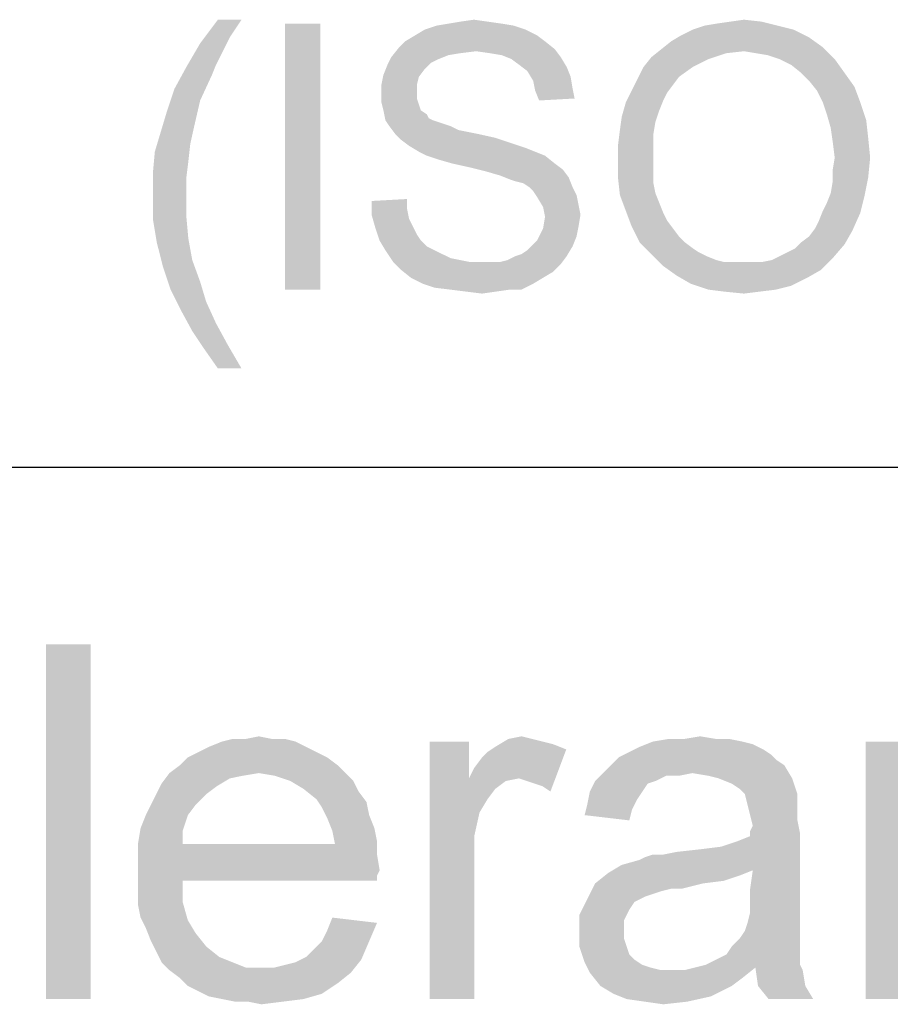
# Paper-space layout '61767N-2-A-2_1_1' of a CAD drawing. Header units: millimetres. Extents: x 0 to 594, y 1 to 420.
# Tile 144 of 222: x 440.88 to 445.79, y 52.63 to 58.18. Entities that reach past the tile are written whole.
import ezdxf

# ---------------------------------------------------------------- set-up
doc = ezdxf.new("R2010")
doc.units = ezdxf.units.MM
doc.header["$LTSCALE"] = 32.67
doc.layers.add('61767N-2-A-2_DXF_FORMAT', color=7, linetype='CONTINUOUS')
doc.layers.add('DETAIL', color=7, linetype='CONTINUOUS')

psp = doc.layouts.new('61767N-2-A-2_1_1')

# ---------------------------------------------------------------- linework, layer by layer
at = {"layer": '61767N-2-A-2_DXF_FORMAT', "color": 2, "linetype": 'Continuous'}
psp.add_line((409, 55.662), (484, 55.662), dxfattribs=at)
at = {"layer": 'DETAIL', "color": 2, "linetype": 'Continuous'}
for points in [[(442.1323, 58.1842), (442.0656, 58.0842), (441.899, 58.0509)], [(442.1323, 58.1842), (441.899, 58.0509), (441.999, 58.1842)], [(443.3656, 58.1731), (443.4434, 58.1842), (443.5212, 58.1731)], [(444.8879, 58.1731), (444.9656, 58.1842), (445.0656, 58.1731)], [(442.5767, 58.162), (442.3767, 56.662), (442.3767, 58.162)], [(442.3767, 56.662), (442.5767, 58.162), (442.5767, 56.662)], [(443.7323, 58.1287), (443.1101, 58.0953), (443.1656, 58.1287)], [(443.1101, 58.0953), (443.7323, 58.1287), (443.799, 58.0953)], [(443.6656, 58.1509), (443.1656, 58.1287), (443.2323, 58.1509)], [(443.1656, 58.1287), (443.6656, 58.1509), (443.7323, 58.1287)], [(443.599, 58.162), (443.2323, 58.1509), (443.299, 58.162)], [(443.2323, 58.1509), (443.599, 58.162), (443.6656, 58.1509)], [(443.5212, 58.1731), (443.299, 58.162), (443.3656, 58.1731)], [(443.299, 58.162), (443.5212, 58.1731), (443.599, 58.162)], [(445.2434, 58.1287), (444.6101, 58.0953), (444.6767, 58.1287)], [(444.6101, 58.0953), (445.2434, 58.1287), (445.3323, 58.0842)], [(445.1545, 58.1509), (444.6767, 58.1287), (444.7434, 58.1509)], [(444.6767, 58.1287), (445.1545, 58.1509), (445.2434, 58.1287)], [(444.7434, 58.1509), (444.8101, 58.162), (445.0656, 58.1731)], [(444.7434, 58.1509), (445.0656, 58.1731), (445.1545, 58.1509)], [(445.0656, 58.1731), (444.8101, 58.162), (444.8879, 58.1731)], [(441.899, 58.0509), (442.0656, 58.0842), (442.0212, 57.9953)], [(443.799, 58.0953), (443.0545, 58.062), (443.1101, 58.0953)], [(443.0545, 58.062), (443.799, 58.0953), (443.8434, 58.062)], [(445.3323, 58.0842), (444.5545, 58.062), (444.6101, 58.0953)], [(444.5545, 58.062), (445.3323, 58.0842), (445.4101, 58.0287)], [(442.0212, 57.9953), (441.8212, 57.9176), (441.899, 58.0509)], [(443.4545, 58.0064), (442.9767, 57.9731), (443.0212, 58.0287)], [(443.8434, 58.062), (443.0212, 58.0287), (443.0545, 58.062)], [(443.0212, 58.0287), (443.8434, 58.062), (443.899, 58.0176)], [(443.0212, 58.0287), (443.899, 58.0176), (443.4545, 58.0064)], [(443.5323, 57.9953), (443.4545, 58.0064), (443.899, 58.0176)], [(443.599, 57.9842), (443.5323, 57.9953), (443.899, 58.0176)], [(443.599, 57.9842), (443.899, 58.0176), (443.9323, 57.9731)], [(444.9656, 58.0064), (444.4434, 57.9731), (444.499, 58.0176)], [(445.4101, 58.0287), (444.499, 58.0176), (444.5545, 58.062)], [(444.9656, 58.0064), (444.499, 58.0176), (445.4101, 58.0287)], [(445.0323, 57.9953), (444.9656, 58.0064), (445.4101, 58.0287)], [(445.099, 57.9842), (445.0323, 57.9953), (445.4101, 58.0287)], [(445.1656, 57.962), (445.099, 57.9842), (445.4101, 58.0287)], [(445.1656, 57.962), (445.4101, 58.0287), (445.4767, 57.962)], [(442.0212, 57.9953), (441.9879, 57.9287), (441.8212, 57.9176)], [(443.2434, 57.962), (442.9545, 57.9287), (442.9767, 57.9731)], [(443.2434, 57.962), (443.199, 57.9398), (442.9545, 57.9287)], [(443.4545, 58.0064), (443.3656, 57.9953), (442.9767, 57.9731)], [(443.3656, 57.9953), (443.299, 57.9842), (442.9767, 57.9731)], [(442.9767, 57.9731), (443.299, 57.9842), (443.2434, 57.962)], [(443.9323, 57.9731), (443.6545, 57.962), (443.599, 57.9842)], [(443.699, 57.9287), (443.6545, 57.962), (443.9323, 57.9731)], [(443.699, 57.9287), (443.9323, 57.9731), (443.9656, 57.9176)], [(444.7656, 57.962), (444.399, 57.9176), (444.4434, 57.9731)], [(444.399, 57.9176), (444.7656, 57.962), (444.6767, 57.9176)], [(444.9656, 58.0064), (444.8656, 57.9953), (444.4434, 57.9731)], [(444.4434, 57.9731), (444.8656, 57.9953), (444.7656, 57.962)], [(445.4767, 57.962), (445.2323, 57.9287), (445.1656, 57.962)], [(445.2879, 57.8842), (445.2323, 57.9287), (445.4767, 57.962)], [(445.2879, 57.8842), (445.4767, 57.962), (445.5323, 57.8842)], [(441.9656, 57.8731), (441.7545, 57.7953), (441.8212, 57.9176)], [(441.8212, 57.9176), (441.9879, 57.9287), (441.9656, 57.8731)], [(443.1656, 57.9064), (442.9323, 57.8731), (442.9545, 57.9287)], [(442.9323, 57.8731), (443.1656, 57.9064), (443.1323, 57.862)], [(442.9545, 57.9287), (443.199, 57.9398), (443.1656, 57.9064)], [(443.9656, 57.9176), (443.7434, 57.8953), (443.699, 57.9287)], [(443.7434, 57.8953), (443.9656, 57.9176), (443.9879, 57.862)], [(444.6767, 57.9176), (444.599, 57.862), (444.3656, 57.8509)], [(444.6767, 57.9176), (444.3656, 57.8509), (444.399, 57.9176)], [(441.7545, 57.7953), (441.9656, 57.8731), (441.899, 57.7287)], [(443.1323, 57.862), (442.9212, 57.8176), (442.9323, 57.8731)], [(442.9212, 57.8176), (443.1323, 57.862), (443.1212, 57.8176)], [(443.9879, 57.862), (443.7767, 57.8398), (443.7434, 57.8953)], [(443.7767, 57.8398), (443.9879, 57.862), (443.999, 57.7953)], [(444.5656, 57.8176), (444.3323, 57.7842), (444.3656, 57.8509)], [(444.3656, 57.8509), (444.599, 57.862), (444.5656, 57.8176)], [(445.5323, 57.8842), (445.3323, 57.8398), (445.2879, 57.8842)], [(445.3323, 57.8398), (445.5323, 57.8842), (445.5879, 57.8064)], [(441.899, 57.7287), (441.7101, 57.662), (441.7545, 57.7953)], [(443.1212, 57.8176), (443.1212, 57.7731), (442.9212, 57.762)], [(443.1212, 57.8176), (442.9212, 57.762), (442.9212, 57.8176)], [(443.999, 57.7953), (443.7879, 57.7842), (443.7767, 57.8398)], [(443.7879, 57.7842), (443.999, 57.7953), (444.0101, 57.7398)], [(444.3323, 57.7842), (444.5656, 57.8176), (444.5323, 57.7731)], [(445.5879, 57.8064), (445.3767, 57.7842), (445.3323, 57.8398)], [(445.4101, 57.7176), (445.3767, 57.7842), (445.5879, 57.8064)], [(445.4101, 57.7176), (445.5879, 57.8064), (445.6212, 57.7176)], [(442.9212, 57.762), (443.1212, 57.7731), (443.1212, 57.7398)], [(443.1212, 57.7398), (442.9212, 57.7176), (442.9212, 57.762)], [(442.9212, 57.7176), (443.1212, 57.7398), (443.1323, 57.7064)], [(444.0101, 57.7398), (443.8101, 57.7287), (443.7879, 57.7842)], [(444.5323, 57.7731), (444.299, 57.7176), (444.3323, 57.7842)], [(444.5323, 57.7731), (444.5101, 57.7287), (444.299, 57.7176)], [(441.7101, 57.662), (441.899, 57.7287), (441.8656, 57.5842)], [(443.1323, 57.7064), (442.9323, 57.6731), (442.9212, 57.7176)], [(442.9323, 57.6731), (443.1323, 57.7064), (443.1434, 57.6731)], [(444.4879, 57.6731), (444.2767, 57.6398), (444.299, 57.7176)], [(444.299, 57.7176), (444.5101, 57.7287), (444.4879, 57.6731)], [(445.6212, 57.7176), (445.4323, 57.6509), (445.4101, 57.7176)], [(445.4323, 57.6509), (445.6212, 57.7176), (445.6545, 57.6176)], [(441.8656, 57.5842), (441.6767, 57.5509), (441.7101, 57.662)], [(443.1434, 57.6731), (442.9434, 57.6176), (442.9323, 57.6731)], [(443.1434, 57.6731), (443.1767, 57.6509), (442.9434, 57.6176)], [(443.1767, 57.6509), (443.1879, 57.6287), (442.9434, 57.6176)], [(442.9434, 57.6176), (443.1879, 57.6287), (443.2101, 57.6176)], [(444.4656, 57.6064), (444.2656, 57.562), (444.2767, 57.6398)], [(444.2767, 57.6398), (444.4879, 57.6731), (444.4656, 57.6064)], [(445.6545, 57.6176), (445.4545, 57.5731), (445.4323, 57.6509)], [(441.6767, 57.5509), (441.8656, 57.5842), (441.8434, 57.4842)], [(443.2101, 57.6176), (442.9656, 57.5842), (442.9434, 57.6176)], [(443.2101, 57.6176), (443.2434, 57.6064), (442.9656, 57.5842)], [(443.2434, 57.6064), (443.2767, 57.5953), (442.9656, 57.5842)], [(442.9656, 57.5842), (443.2767, 57.5953), (443.3101, 57.5842)], [(443.3101, 57.5842), (442.999, 57.5398), (442.9656, 57.5842)], [(443.3101, 57.5842), (443.3545, 57.562), (442.999, 57.5398)], [(444.2656, 57.562), (444.4656, 57.6064), (444.4545, 57.5398)], [(445.4545, 57.5731), (445.6545, 57.6176), (445.6656, 57.5176)], [(445.6656, 57.5176), (445.4656, 57.4953), (445.4545, 57.5731)], [(441.8434, 57.4842), (441.6434, 57.4398), (441.6767, 57.5509)], [(443.3545, 57.562), (443.4101, 57.5509), (442.999, 57.5398)], [(442.999, 57.5398), (443.4101, 57.5509), (443.4656, 57.5398)], [(443.4656, 57.5398), (443.0323, 57.5064), (442.999, 57.5398)], [(443.4656, 57.5398), (443.5656, 57.5176), (443.0323, 57.5064)], [(443.0323, 57.5064), (443.5656, 57.5176), (443.6656, 57.4842)], [(444.4545, 57.5398), (444.2545, 57.4731), (444.2656, 57.562)], [(444.2545, 57.4731), (444.4545, 57.5398), (444.4545, 57.462)], [(445.4767, 57.4064), (445.4656, 57.4953), (445.6656, 57.5176)], [(445.4767, 57.4064), (445.6656, 57.5176), (445.6767, 57.4064)], [(441.6434, 57.4398), (441.8434, 57.4842), (441.8323, 57.3842)], [(443.6656, 57.4842), (443.0767, 57.4731), (443.0323, 57.5064)], [(443.0767, 57.4731), (443.6656, 57.4842), (443.7323, 57.462)], [(443.7323, 57.462), (443.1323, 57.4398), (443.0767, 57.4731)], [(443.1323, 57.4398), (443.7323, 57.462), (443.7879, 57.4398)], [(444.4545, 57.462), (444.2545, 57.3842), (444.2545, 57.4731)], [(444.2545, 57.3842), (444.4545, 57.462), (444.4545, 57.3842)], [(441.8323, 57.3842), (441.6323, 57.3176), (441.6434, 57.4398)], [(443.7879, 57.4398), (443.1767, 57.4176), (443.1323, 57.4398)], [(443.1767, 57.4176), (443.7879, 57.4398), (443.8434, 57.4176)], [(443.8434, 57.4176), (443.2434, 57.3953), (443.1767, 57.4176)], [(443.3212, 57.3731), (443.2434, 57.3953), (443.8434, 57.4176)], [(443.3212, 57.3731), (443.8434, 57.4176), (443.899, 57.3731)], [(445.6767, 57.4064), (445.4656, 57.3398), (445.4767, 57.4064)], [(445.4656, 57.3398), (445.6767, 57.4064), (445.6656, 57.2953)], [(441.6323, 57.3176), (441.8323, 57.3842), (441.8212, 57.2953)], [(443.899, 57.3731), (443.4212, 57.3509), (443.3212, 57.3731)], [(443.4212, 57.3509), (443.899, 57.3731), (443.9434, 57.3398)], [(443.9434, 57.3398), (443.5101, 57.3287), (443.4212, 57.3509)], [(444.4545, 57.3842), (444.4545, 57.3176), (444.2545, 57.2953)], [(444.4545, 57.3842), (444.2545, 57.2953), (444.2545, 57.3842)], [(441.8212, 57.2953), (441.6323, 57.1953), (441.6323, 57.3176)], [(441.6323, 57.1953), (441.8212, 57.2953), (441.8212, 57.1953)], [(443.5879, 57.3064), (443.5101, 57.3287), (443.9434, 57.3398)], [(443.5879, 57.3064), (443.9434, 57.3398), (443.9767, 57.2953)], [(443.9767, 57.2953), (443.6434, 57.2842), (443.5879, 57.3064)], [(443.6767, 57.2731), (443.6434, 57.2842), (443.9767, 57.2953)], [(443.7212, 57.262), (443.6767, 57.2731), (443.9767, 57.2953)], [(443.7545, 57.2398), (443.7212, 57.262), (443.9767, 57.2953)], [(443.7545, 57.2398), (443.9767, 57.2953), (443.999, 57.2398)], [(444.2545, 57.2953), (444.4545, 57.3176), (444.4545, 57.262)], [(444.4545, 57.262), (444.2656, 57.1953), (444.2545, 57.2953)], [(445.4545, 57.2064), (445.4656, 57.2731), (445.6656, 57.2953)], [(445.4545, 57.2064), (445.6656, 57.2953), (445.6434, 57.1842)], [(445.6656, 57.2953), (445.4656, 57.2731), (445.4656, 57.3398)], [(443.999, 57.2398), (443.7767, 57.2176), (443.7545, 57.2398)], [(443.7767, 57.2176), (443.999, 57.2398), (444.0212, 57.1953)], [(444.4545, 57.262), (444.4656, 57.2064), (444.2656, 57.1953)], [(441.8212, 57.1953), (441.8212, 57.0731), (441.6323, 57.062)], [(441.8212, 57.1953), (441.6323, 57.062), (441.6323, 57.1953)], [(444.0212, 57.1953), (443.799, 57.1842), (443.7767, 57.2176)], [(443.799, 57.1842), (444.0212, 57.1953), (444.0323, 57.1398)], [(444.0323, 57.1398), (443.8323, 57.1287), (443.799, 57.1842)], [(444.2656, 57.1953), (444.4656, 57.2064), (444.4879, 57.1509)], [(444.4879, 57.1509), (444.299, 57.1064), (444.2656, 57.1953)], [(445.4101, 57.1064), (445.4323, 57.1509), (445.6434, 57.1842)], [(445.4101, 57.1064), (445.6434, 57.1842), (445.6212, 57.0953)], [(445.6434, 57.1842), (445.4323, 57.1509), (445.4545, 57.2064)], [(442.8656, 57.162), (443.0656, 57.1731), (443.0656, 57.1176)], [(443.0656, 57.1176), (442.8656, 57.0842), (442.8656, 57.162)], [(443.8323, 57.1287), (444.0323, 57.1398), (444.0434, 57.0842)], [(444.0434, 57.0842), (443.8434, 57.0731), (443.8323, 57.1287)], [(444.299, 57.1064), (444.4879, 57.1509), (444.5101, 57.0953)], [(441.6323, 57.062), (441.8212, 57.0731), (441.8323, 56.9509)], [(442.8656, 57.0842), (443.0656, 57.1176), (443.0767, 57.062)], [(443.0767, 57.062), (442.8879, 57.0064), (442.8656, 57.0842)], [(444.0323, 57.0176), (443.8323, 57.0064), (443.8434, 57.0731)], [(443.8434, 57.0731), (444.0434, 57.0842), (444.0323, 57.0176)], [(444.5101, 57.0953), (444.3323, 57.0176), (444.299, 57.1064)], [(444.5101, 57.0953), (444.5323, 57.0509), (444.3323, 57.0176)], [(445.3656, 57.0064), (445.3879, 57.0509), (445.6212, 57.0953)], [(445.3656, 57.0064), (445.6212, 57.0953), (445.5767, 56.9953)], [(445.6212, 57.0953), (445.3879, 57.0509), (445.4101, 57.1064)], [(441.8323, 56.9509), (441.6545, 56.9287), (441.6323, 57.062)], [(443.0767, 57.062), (443.099, 57.0176), (442.8879, 57.0064)], [(442.8879, 57.0064), (443.099, 57.0176), (443.1212, 56.9731)], [(443.8323, 57.0064), (444.0323, 57.0176), (444.0212, 56.962)], [(444.3323, 57.0176), (444.5323, 57.0509), (444.5656, 57.0064)], [(444.5656, 57.0064), (444.3767, 56.9287), (444.3323, 57.0176)], [(443.1212, 56.9731), (442.9101, 56.9398), (442.8879, 57.0064)], [(442.9101, 56.9398), (443.1212, 56.9731), (443.1434, 56.9398)], [(443.7767, 56.9176), (443.799, 56.9398), (444.0212, 56.962)], [(443.7767, 56.9176), (444.0212, 56.962), (443.999, 56.9064)], [(444.0212, 56.962), (443.799, 56.9398), (443.8323, 57.0064)], [(444.5656, 57.0064), (444.599, 56.962), (444.3767, 56.9287)], [(444.3767, 56.9287), (444.599, 56.962), (444.6323, 56.9287)], [(445.2879, 56.9287), (445.3323, 56.962), (445.5767, 56.9953)], [(445.2879, 56.9287), (445.5767, 56.9953), (445.5323, 56.9176)], [(445.5767, 56.9953), (445.3323, 56.962), (445.3656, 57.0064)], [(441.6545, 56.9287), (441.8323, 56.9509), (441.8545, 56.8287)], [(441.8545, 56.8287), (441.6879, 56.7953), (441.6545, 56.9287)], [(443.1434, 56.9398), (442.9434, 56.8842), (442.9101, 56.9398)], [(443.1434, 56.9398), (443.1767, 56.9064), (442.9434, 56.8842)], [(443.999, 56.9064), (443.7434, 56.8842), (443.7767, 56.9176)], [(444.6323, 56.9287), (444.4434, 56.862), (444.3767, 56.9287)], [(444.6323, 56.9287), (444.6767, 56.8953), (444.4434, 56.862)], [(445.1656, 56.8509), (445.2101, 56.8731), (445.5323, 56.9176)], [(445.1656, 56.8509), (445.5323, 56.9176), (445.4656, 56.8398)], [(445.2101, 56.8731), (445.2545, 56.8953), (445.5323, 56.9176)], [(445.5323, 56.9176), (445.2545, 56.8953), (445.2879, 56.9287)], [(442.9434, 56.8842), (443.1767, 56.9064), (443.2212, 56.8842)], [(443.2212, 56.8842), (442.9879, 56.8176), (442.9434, 56.8842)], [(443.2212, 56.8842), (443.2656, 56.862), (442.9879, 56.8176)], [(443.2656, 56.862), (443.3101, 56.8398), (442.9879, 56.8176)], [(443.6767, 56.8509), (443.7101, 56.862), (443.999, 56.9064)], [(443.6767, 56.8509), (443.999, 56.9064), (443.9656, 56.8509)], [(443.7101, 56.862), (443.7434, 56.8842), (443.999, 56.9064)], [(444.6767, 56.8953), (444.7101, 56.8731), (444.4434, 56.862)], [(444.4434, 56.862), (444.7101, 56.8731), (444.7545, 56.8509)], [(444.7545, 56.8509), (444.5101, 56.7953), (444.4434, 56.862)], [(441.6879, 56.7953), (441.8545, 56.8287), (441.899, 56.7064)], [(443.3101, 56.8398), (443.3656, 56.8287), (442.9879, 56.8176)], [(442.9879, 56.8176), (443.3656, 56.8287), (443.4212, 56.8176)], [(443.4212, 56.8176), (443.0323, 56.7731), (442.9879, 56.8176)], [(443.5879, 56.8176), (443.9323, 56.8064), (443.0323, 56.7731)], [(443.5323, 56.8176), (443.5879, 56.8176), (443.0323, 56.7731)], [(443.4879, 56.8176), (443.5323, 56.8176), (443.0323, 56.7731)], [(443.4212, 56.8176), (443.4879, 56.8176), (443.0323, 56.7731)], [(443.0323, 56.7731), (443.9323, 56.8064), (443.8879, 56.762)], [(443.5879, 56.8176), (443.6323, 56.8287), (443.9656, 56.8509)], [(443.5879, 56.8176), (443.9656, 56.8509), (443.9323, 56.8064)], [(443.9656, 56.8509), (443.6323, 56.8287), (443.6767, 56.8509)], [(444.7545, 56.8509), (444.8101, 56.8287), (444.5101, 56.7953)], [(444.8101, 56.8287), (444.8545, 56.8176), (444.5101, 56.7953)], [(445.0101, 56.8176), (445.0656, 56.8176), (444.5101, 56.7953)], [(444.9545, 56.8176), (445.0101, 56.8176), (444.5101, 56.7953)], [(444.9101, 56.8176), (444.9545, 56.8176), (444.5101, 56.7953)], [(444.8545, 56.8176), (444.9101, 56.8176), (444.5101, 56.7953)], [(445.399, 56.7731), (444.5101, 56.7953), (445.0656, 56.8176)], [(445.0656, 56.8176), (445.1212, 56.8287), (445.4656, 56.8398)], [(445.0656, 56.8176), (445.4656, 56.8398), (445.399, 56.7731)], [(445.4656, 56.8398), (445.1212, 56.8287), (445.1656, 56.8509)], [(441.899, 56.7064), (441.7323, 56.662), (441.6879, 56.7953)], [(443.8879, 56.762), (443.0879, 56.7287), (443.0323, 56.7731)], [(443.0879, 56.7287), (443.8879, 56.762), (443.8323, 56.7287)], [(445.399, 56.7731), (444.5879, 56.7398), (444.5101, 56.7953)], [(444.5879, 56.7398), (445.399, 56.7731), (445.3212, 56.7287)], [(441.7323, 56.662), (441.899, 56.7064), (441.9323, 56.5953)], [(443.8323, 56.7287), (443.1545, 56.6953), (443.0879, 56.7287)], [(443.1545, 56.6953), (443.8323, 56.7287), (443.7767, 56.6953)], [(443.7767, 56.6953), (443.2212, 56.6731), (443.1545, 56.6953)], [(443.3101, 56.662), (443.2212, 56.6731), (443.7767, 56.6953)], [(443.6434, 56.662), (443.3101, 56.662), (443.7767, 56.6953)], [(443.6434, 56.662), (443.7767, 56.6953), (443.7101, 56.662)], [(445.3212, 56.7287), (444.6656, 56.6953), (444.5879, 56.7398)], [(444.6656, 56.6953), (445.3212, 56.7287), (445.2323, 56.6842)], [(445.2323, 56.6842), (444.7656, 56.662), (444.6656, 56.6953)], [(441.9323, 56.5953), (441.7879, 56.5509), (441.7323, 56.662)], [(443.6434, 56.662), (443.399, 56.6509), (443.3101, 56.662)], [(443.399, 56.6509), (443.6434, 56.662), (443.5656, 56.6509)], [(443.5656, 56.6509), (443.4879, 56.6398), (443.399, 56.6509)], [(444.7656, 56.662), (445.2323, 56.6842), (445.1434, 56.662)], [(445.1434, 56.662), (444.8545, 56.6509), (444.7656, 56.662)], [(444.8545, 56.6509), (445.1434, 56.662), (445.0545, 56.6509)], [(445.0545, 56.6509), (444.9656, 56.6398), (444.8545, 56.6509)], [(441.7879, 56.5509), (441.9323, 56.5953), (441.9879, 56.4731)], [(441.9879, 56.4731), (441.8545, 56.4287), (441.7879, 56.5509)], [(441.8545, 56.4287), (441.9879, 56.4731), (442.0545, 56.3509)], [(442.0545, 56.3509), (441.9212, 56.3287), (441.8545, 56.4287)], [(441.999, 56.2176), (441.9212, 56.3287), (442.0545, 56.3509)], [(441.999, 56.2176), (442.0545, 56.3509), (442.1323, 56.2176)], [(441.2815, 54.662), (441.0296, 52.662), (441.0296, 54.662)], [(441.0296, 52.662), (441.2815, 54.662), (441.2815, 52.662)], [(442.1556, 54.1287), (442.2296, 54.1435), (442.3037, 54.1287)], [(443.637, 54.1287), (443.7111, 54.1435), (443.7704, 54.1287)], [(444.6296, 54.1287), (444.7185, 54.1435), (444.8074, 54.1287)], [(442.4963, 54.0842), (441.8889, 54.0546), (441.9482, 54.0842)], [(441.8889, 54.0546), (442.4963, 54.0842), (442.5556, 54.0546)], [(442.437, 54.1139), (441.9482, 54.0842), (442.0222, 54.1139)], [(441.9482, 54.0842), (442.437, 54.1139), (442.4963, 54.0842)], [(442.3037, 54.1287), (442.3778, 54.1287), (442.0222, 54.1139)], [(442.1556, 54.1287), (442.3037, 54.1287), (442.0222, 54.1139)], [(442.1556, 54.1287), (442.0222, 54.1139), (442.0815, 54.1287)], [(442.0222, 54.1139), (442.3778, 54.1287), (442.437, 54.1139)], [(443.4148, 54.1139), (443.4148, 53.9064), (443.1926, 52.662)], [(443.4148, 54.1139), (443.1926, 52.662), (443.1926, 54.1139)], [(443.963, 54.0694), (443.5185, 54.0546), (443.563, 54.0842)], [(443.7704, 54.1287), (443.8296, 54.1139), (443.563, 54.0842)], [(443.7704, 54.1287), (443.563, 54.0842), (443.637, 54.1287)], [(443.8296, 54.1139), (443.8889, 54.099), (443.563, 54.0842)], [(443.563, 54.0842), (443.8889, 54.099), (443.963, 54.0694)], [(445.0741, 54.0694), (444.3185, 54.0546), (444.3778, 54.0842)], [(444.9556, 54.1139), (445.0148, 54.099), (444.3778, 54.0842)], [(444.9556, 54.1139), (444.3778, 54.0842), (444.4519, 54.1139)], [(444.3778, 54.0842), (445.0148, 54.099), (445.0741, 54.0694)], [(444.8074, 54.1287), (444.8815, 54.1287), (444.4519, 54.1139)], [(444.6296, 54.1287), (444.8074, 54.1287), (444.4519, 54.1139)], [(444.6296, 54.1287), (444.4519, 54.1139), (444.5407, 54.1287)], [(444.4519, 54.1139), (444.8815, 54.1287), (444.9556, 54.1139)], [(445.9037, 54.1139), (445.9037, 53.9064), (445.6519, 52.662)], [(445.9037, 54.1139), (445.6519, 52.662), (445.6519, 54.1139)], [(442.6148, 54.025), (441.7852, 53.9805), (441.8296, 54.025)], [(441.7852, 53.9805), (442.6148, 54.025), (442.6741, 53.9805)], [(442.5556, 54.0546), (441.8296, 54.025), (441.8889, 54.0546)], [(441.8296, 54.025), (442.5556, 54.0546), (442.6148, 54.025)], [(443.4148, 53.9064), (443.4444, 53.9657), (443.963, 54.0694)], [(443.6963, 53.9064), (443.4148, 53.9064), (443.963, 54.0694)], [(443.4444, 53.9657), (443.4889, 54.025), (443.963, 54.0694)], [(443.4889, 54.025), (443.5185, 54.0546), (443.963, 54.0694)], [(443.7407, 53.8916), (443.6963, 53.9064), (443.963, 54.0694)], [(443.7852, 53.8768), (443.7407, 53.8916), (443.963, 54.0694)], [(443.8296, 53.862), (443.7852, 53.8768), (443.963, 54.0694)], [(443.8296, 53.862), (443.963, 54.0694), (443.8741, 53.8324)], [(445.1482, 54.0101), (444.2148, 53.9805), (444.2593, 54.025)], [(445.1185, 54.0398), (444.2593, 54.025), (444.3185, 54.0546)], [(444.2593, 54.025), (445.1185, 54.0398), (445.1482, 54.0101)], [(444.3185, 54.0546), (445.0741, 54.0694), (445.1185, 54.0398)], [(442.6741, 53.9805), (441.7259, 53.9361), (441.7852, 53.9805)], [(442.2296, 53.9361), (441.7259, 53.9361), (442.6741, 53.9805)], [(442.2296, 53.9361), (442.6741, 53.9805), (442.7185, 53.9361)], [(445.1926, 53.9805), (444.1704, 53.9361), (444.2148, 53.9805)], [(444.6741, 53.9361), (444.1704, 53.9361), (445.1926, 53.9805)], [(444.2148, 53.9805), (445.1482, 54.0101), (445.1926, 53.9805)], [(444.763, 53.9213), (444.6741, 53.9361), (445.1926, 53.9805)], [(444.8222, 53.9064), (444.763, 53.9213), (445.1926, 53.9805)], [(444.8222, 53.9064), (445.1926, 53.9805), (445.237, 53.9064)], [(442.2296, 53.9361), (442.1407, 53.9213), (441.6815, 53.8768)], [(442.2296, 53.9361), (441.6815, 53.8768), (441.7259, 53.9361)], [(442.1407, 53.9213), (442.0667, 53.9064), (441.6815, 53.8768)], [(442.7185, 53.9361), (442.3185, 53.9213), (442.2296, 53.9361)], [(442.4074, 53.8916), (442.3185, 53.9213), (442.7185, 53.9361)], [(442.4074, 53.8916), (442.7185, 53.9361), (442.763, 53.8916)], [(444.6741, 53.9361), (444.5259, 53.9213), (444.1259, 53.8916)], [(444.6741, 53.9361), (444.1259, 53.8916), (444.1704, 53.9361)], [(444.1259, 53.8916), (444.5259, 53.9213), (444.4667, 53.8916)], [(444.5259, 53.9213), (444.6741, 53.9361), (444.6, 53.9213)], [(441.9926, 53.862), (441.6519, 53.8176), (441.6815, 53.8768)], [(441.6519, 53.8176), (441.9926, 53.862), (441.9333, 53.8176)], [(441.6815, 53.8768), (442.0667, 53.9064), (441.9926, 53.862)], [(442.763, 53.8916), (442.4815, 53.8472), (442.4074, 53.8916)], [(442.4815, 53.8472), (442.763, 53.8916), (442.7926, 53.8324)], [(443.4148, 53.9064), (443.4741, 53.7139), (443.1926, 52.662)], [(443.4148, 53.9064), (443.6963, 53.9064), (443.6222, 53.8916)], [(443.4148, 53.9064), (443.6222, 53.8916), (443.563, 53.8472)], [(443.4148, 53.9064), (443.563, 53.8472), (443.5185, 53.7879)], [(443.4148, 53.9064), (443.5185, 53.7879), (443.4741, 53.7139)], [(444.4667, 53.8916), (444.4222, 53.8768), (444.0963, 53.8324)], [(444.4667, 53.8916), (444.0963, 53.8324), (444.1259, 53.8916)], [(444.0963, 53.8324), (444.4222, 53.8768), (444.3926, 53.8324)], [(445.237, 53.9064), (444.8963, 53.8768), (444.8222, 53.9064)], [(444.9407, 53.8472), (444.8963, 53.8768), (445.237, 53.9064)], [(444.9704, 53.8176), (444.9407, 53.8472), (445.237, 53.9064)], [(444.9704, 53.8176), (445.237, 53.9064), (445.2667, 53.8176)], [(445.9037, 53.9064), (445.9185, 53.6842), (445.6519, 52.662)], [(441.9333, 53.8176), (441.6222, 53.7583), (441.6519, 53.8176)], [(441.6222, 53.7583), (441.9333, 53.8176), (441.8741, 53.7583)], [(442.7926, 53.8324), (442.5556, 53.7879), (442.4815, 53.8472)], [(442.5556, 53.7879), (442.7926, 53.8324), (442.837, 53.7731)], [(444.3926, 53.8324), (444.363, 53.7879), (444.0815, 53.7583)], [(444.3926, 53.8324), (444.0815, 53.7583), (444.0963, 53.8324)], [(445.2667, 53.8176), (444.9852, 53.7583), (444.9704, 53.8176)], [(445.2667, 53.8176), (445.2667, 53.7731), (444.9852, 53.7583)], [(441.8741, 53.7583), (441.5926, 53.699), (441.6222, 53.7583)], [(441.5926, 53.699), (441.8741, 53.7583), (441.8296, 53.699)], [(442.837, 53.7731), (442.5852, 53.7435), (442.5556, 53.7879)], [(442.5852, 53.7435), (442.837, 53.7731), (442.8519, 53.699)], [(442.8519, 53.699), (442.6148, 53.6842), (442.5852, 53.7435)], [(444.3333, 53.7287), (444.0667, 53.699), (444.0815, 53.7583)], [(444.0815, 53.7583), (444.363, 53.7879), (444.3333, 53.7287)], [(444.9852, 53.7583), (445.2667, 53.7731), (445.2667, 53.7287)], [(445.2667, 53.7287), (445, 53.699), (444.9852, 53.7583)], [(441.8296, 53.699), (441.563, 53.625), (441.5926, 53.699)], [(441.563, 53.625), (441.8296, 53.699), (441.8, 53.6101)], [(442.6148, 53.6842), (442.8519, 53.699), (442.8815, 53.625)], [(443.4741, 53.7139), (443.4444, 53.5805), (443.1926, 52.662)], [(444.0667, 53.699), (444.3333, 53.7287), (444.3185, 53.6694)], [(445, 53.699), (445.2667, 53.7287), (445.2667, 53.6694)], [(445.2667, 53.6694), (445.0148, 53.6398), (445, 53.699)], [(442.8815, 53.625), (442.6444, 53.6101), (442.6148, 53.6842)], [(445, 53.6101), (445.0148, 53.6398), (445.2667, 53.6694)], [(445, 53.6101), (445.2667, 53.6694), (445.2815, 53.5953)], [(445.9185, 53.6842), (445.9037, 53.5805), (445.6519, 52.662)], [(441.8, 53.6101), (441.5482, 53.5361), (441.563, 53.625)], [(441.5482, 53.5361), (441.8, 53.6101), (441.8, 53.5361)], [(442.6444, 53.6101), (442.8815, 53.625), (442.8963, 53.5509)], [(442.8963, 53.5509), (442.6593, 53.5361), (442.6444, 53.6101)], [(443.4444, 53.5805), (443.4444, 53.4176), (443.1926, 52.662)], [(444.2741, 53.4176), (444.837, 53.5213), (445.2815, 53.5953)], [(445.0148, 53.3879), (444.2741, 53.4176), (445.2815, 53.5953)], [(444.837, 53.5213), (444.9259, 53.5509), (445.2815, 53.5953)], [(444.9259, 53.5509), (445, 53.5805), (445.2815, 53.5953)], [(445.2815, 53.5953), (445, 53.5805), (445, 53.6101)], [(445, 53.2842), (445.0148, 53.3879), (445.2815, 53.5953)], [(445, 53.2842), (445.2815, 53.5953), (445.2815, 53.2694)], [(445.9037, 53.5805), (445.9037, 53.4472), (445.6519, 52.662)], [(442.6593, 53.5361), (442.8963, 53.4768), (441.5482, 53.462)], [(441.8, 53.5361), (442.6593, 53.5361), (441.5482, 53.462)], [(441.8, 53.5361), (441.5482, 53.462), (441.5482, 53.5361)], [(442.6593, 53.5361), (442.8963, 53.5509), (442.8963, 53.4768)], [(444.2741, 53.4176), (444.3778, 53.4472), (444.837, 53.5213)], [(444.3778, 53.4472), (444.4074, 53.462), (444.837, 53.5213)], [(444.4074, 53.462), (444.5111, 53.4768), (444.837, 53.5213)], [(444.5111, 53.4768), (444.7185, 53.5064), (444.837, 53.5213)], [(441.5482, 53.462), (442.8963, 53.4768), (442.9111, 53.3879)], [(444.5111, 53.4768), (444.4074, 53.462), (444.4519, 53.4768)], [(444.5111, 53.4768), (444.5852, 53.4916), (444.7185, 53.5064)], [(442.9111, 53.3879), (441.5482, 53.3731), (441.5482, 53.462)], [(443.1926, 52.662), (443.4444, 53.4176), (443.4444, 52.662)], [(445.0148, 53.3879), (444.2, 53.3731), (444.2741, 53.4176)], [(445.6519, 52.662), (445.9037, 53.4472), (445.9037, 52.662)], [(441.5482, 53.3731), (442.9111, 53.3879), (442.8963, 53.3583)], [(441.5482, 53.3731), (442.8963, 53.3583), (441.8, 53.3287)], [(441.8, 53.3287), (441.5482, 53.2842), (441.5482, 53.3731)], [(441.8, 53.3287), (442.8963, 53.3583), (442.8963, 53.3287)], [(444.9407, 53.3583), (444.1259, 53.3139), (444.2, 53.3731)], [(444.9407, 53.3583), (444.8519, 53.3287), (444.1259, 53.3139)], [(444.2, 53.3731), (445.0148, 53.3879), (444.9407, 53.3583)], [(441.5482, 53.2842), (441.8, 53.3287), (441.8, 53.2101)], [(444.7333, 53.3139), (444.5556, 53.2842), (444.0815, 53.225)], [(444.7333, 53.3139), (444.0815, 53.225), (444.1259, 53.3139)], [(444.1259, 53.3139), (444.8519, 53.3287), (444.7333, 53.3139)], [(444.5556, 53.2842), (444.7333, 53.3139), (444.6148, 53.2842)], [(441.8, 53.2101), (441.5482, 53.1953), (441.5482, 53.2842)], [(444.5556, 53.2842), (444.4963, 53.2694), (444.0815, 53.225)], [(444.4963, 53.2694), (444.4519, 53.2546), (444.0815, 53.225)], [(444.4519, 53.2546), (444.4074, 53.2398), (444.0815, 53.225)], [(445.2815, 53.2694), (445, 53.2101), (445, 53.2842)], [(445, 53.2101), (445.2815, 53.2694), (445.2815, 53.1805)], [(441.563, 53.1213), (441.5482, 53.1953), (441.8, 53.2101)], [(441.563, 53.1213), (441.8, 53.2101), (441.8296, 53.1064)], [(444.3482, 53.2101), (444.037, 53.1361), (444.0815, 53.225)], [(444.3482, 53.2101), (444.3185, 53.1657), (444.037, 53.1361)], [(444.0815, 53.225), (444.4074, 53.2398), (444.3482, 53.2101)], [(445.2815, 53.1805), (445, 53.1509), (445, 53.2101)], [(444.037, 53.1361), (444.3185, 53.1657), (444.2889, 53.1064)], [(444.2889, 53.1064), (444.037, 53.0324), (444.037, 53.1361)], [(445.2815, 53.1064), (444.9852, 53.0916), (445, 53.1509)], [(445, 53.1509), (445.2815, 53.1805), (445.2815, 53.1064)], [(441.8296, 53.1064), (441.5926, 53.062), (441.563, 53.1213)], [(441.5926, 53.062), (441.8296, 53.1064), (441.8741, 53.0324)], [(442.5852, 52.9879), (442.6148, 53.0472), (442.8963, 53.0916)], [(442.5852, 52.9879), (442.8963, 53.0916), (442.8519, 52.9879)], [(442.8963, 53.0916), (442.6148, 53.0472), (442.6444, 53.1213)], [(444.2889, 53.1064), (444.2889, 53.0472), (444.037, 53.0324)], [(444.9704, 53.0472), (444.9852, 53.0916), (445.2815, 53.1064)], [(444.9704, 53.0472), (445.2815, 53.1064), (445.2815, 53.0472)], [(441.8741, 53.0324), (441.6222, 52.9879), (441.5926, 53.062)], [(441.6222, 52.9879), (441.8741, 53.0324), (441.9333, 52.9583)], [(444.037, 53.0324), (444.2889, 53.0472), (444.2889, 53.0027)], [(444.2889, 53.0027), (444.037, 52.9583), (444.037, 53.0324)], [(445.2815, 53.0472), (444.9407, 53.0027), (444.9704, 53.0472)], [(444.9407, 53.0027), (445.2815, 53.0472), (445.2815, 52.9879)], [(441.9333, 52.9583), (441.6519, 52.9287), (441.6222, 52.9879)], [(442.4963, 52.899), (442.5407, 52.9435), (442.8519, 52.9879)], [(442.4963, 52.899), (442.8519, 52.9879), (442.8074, 52.8842)], [(442.8519, 52.9879), (442.5407, 52.9435), (442.5852, 52.9879)], [(444.037, 52.9583), (444.2889, 53.0027), (444.3037, 52.9583)], [(445.2815, 52.9879), (444.8963, 52.9583), (444.9407, 53.0027)], [(444.8963, 52.9583), (445.2815, 52.9879), (445.2815, 52.9287)], [(441.6519, 52.9287), (441.9333, 52.9583), (442.0074, 52.899)], [(442.0074, 52.899), (441.6815, 52.8694), (441.6519, 52.9287)], [(444.3037, 52.9583), (444.0667, 52.8694), (444.037, 52.9583)], [(444.3037, 52.9583), (444.3185, 52.9139), (444.0667, 52.8694)], [(444.3185, 52.9139), (444.3482, 52.8842), (444.0667, 52.8694)], [(445.2815, 52.899), (444.8074, 52.8842), (444.8667, 52.9139)], [(445.2815, 52.9287), (444.8667, 52.9139), (444.8963, 52.9583)], [(444.8667, 52.9139), (445.2815, 52.9287), (445.2815, 52.899)], [(441.6815, 52.8694), (442.0074, 52.899), (442.0815, 52.8694)], [(442.0815, 52.8694), (441.7259, 52.825), (441.6815, 52.8694)], [(442.0815, 52.8694), (442.1556, 52.8398), (441.7259, 52.825)], [(442.3185, 52.8398), (442.3778, 52.8546), (442.8074, 52.8842)], [(442.3185, 52.8398), (442.8074, 52.8842), (442.7482, 52.8101)], [(442.3778, 52.8546), (442.437, 52.8694), (442.8074, 52.8842)], [(442.8074, 52.8842), (442.437, 52.8694), (442.4963, 52.899)], [(444.0667, 52.8694), (444.3482, 52.8842), (444.3926, 52.8546)], [(444.3926, 52.8546), (444.0963, 52.8101), (444.0667, 52.8694)], [(444.3926, 52.8546), (444.437, 52.8398), (444.0963, 52.8101)], [(445.2815, 52.8546), (444.6889, 52.8398), (444.7482, 52.8546)], [(445.0296, 52.8398), (444.6889, 52.8398), (445.2815, 52.8546)], [(444.7482, 52.8546), (444.8074, 52.8842), (445.2815, 52.899)], [(444.7482, 52.8546), (445.2815, 52.899), (445.2815, 52.8546)], [(445.0296, 52.8398), (445.2815, 52.8546), (445.2963, 52.825)], [(442.2444, 52.8398), (442.3185, 52.8398), (441.7259, 52.825)], [(442.1556, 52.8398), (442.2444, 52.8398), (441.7259, 52.825)], [(442.7482, 52.8101), (441.7259, 52.825), (442.3185, 52.8398)], [(442.7482, 52.8101), (441.7852, 52.7805), (441.7259, 52.825)], [(441.7852, 52.7805), (442.7482, 52.8101), (442.6741, 52.7509)], [(444.437, 52.8398), (444.4963, 52.825), (444.0963, 52.8101)], [(444.5704, 52.825), (444.6296, 52.825), (444.0963, 52.8101)], [(444.4963, 52.825), (444.5704, 52.825), (444.0963, 52.8101)], [(444.9556, 52.7805), (444.0963, 52.8101), (444.6296, 52.825)], [(444.9556, 52.7805), (444.1556, 52.7361), (444.0963, 52.8101)], [(445.0296, 52.8398), (444.6296, 52.825), (444.6889, 52.8398)], [(444.6296, 52.825), (445.0296, 52.8398), (444.9556, 52.7805)], [(445.2963, 52.825), (445.0444, 52.7361), (445.0296, 52.8398)], [(445.0444, 52.7361), (445.2963, 52.825), (445.3111, 52.7361)], [(442.6741, 52.7509), (441.8296, 52.7361), (441.7852, 52.7805)], [(441.8889, 52.7064), (441.8296, 52.7361), (442.6741, 52.7509)], [(441.8889, 52.7064), (442.6741, 52.7509), (442.5852, 52.6916)], [(444.1556, 52.7361), (444.9556, 52.7805), (444.8963, 52.7361)], [(442.5852, 52.6916), (441.9482, 52.6768), (441.8889, 52.7064)], [(442.0222, 52.662), (441.9482, 52.6768), (442.5852, 52.6916)], [(442.0222, 52.662), (442.5852, 52.6916), (442.4815, 52.662)], [(444.8963, 52.7361), (444.2296, 52.6916), (444.1556, 52.7361)], [(444.8963, 52.7361), (444.837, 52.7064), (444.2296, 52.6916)], [(444.2296, 52.6916), (444.837, 52.7064), (444.7778, 52.6768)], [(444.7778, 52.6768), (444.3037, 52.662), (444.2296, 52.6916)], [(445.3111, 52.7361), (445.1037, 52.662), (445.0444, 52.7361)], [(445.1037, 52.662), (445.3111, 52.7361), (445.3556, 52.662)], [(442.4815, 52.662), (442.0963, 52.6472), (442.0222, 52.662)], [(442.1704, 52.6472), (442.0963, 52.6472), (442.4815, 52.662)], [(442.1704, 52.6472), (442.4815, 52.662), (442.363, 52.6472)], [(442.363, 52.6472), (442.2444, 52.6324), (442.1704, 52.6472)], [(444.4074, 52.6472), (444.3037, 52.662), (444.7778, 52.6768)], [(444.4074, 52.6472), (444.7778, 52.6768), (444.6444, 52.6472)], [(444.6444, 52.6472), (444.5111, 52.6324), (444.4074, 52.6472)]]:
    psp.add_solid(points, dxfattribs=at)

doc.saveas('drawing.dxf')
